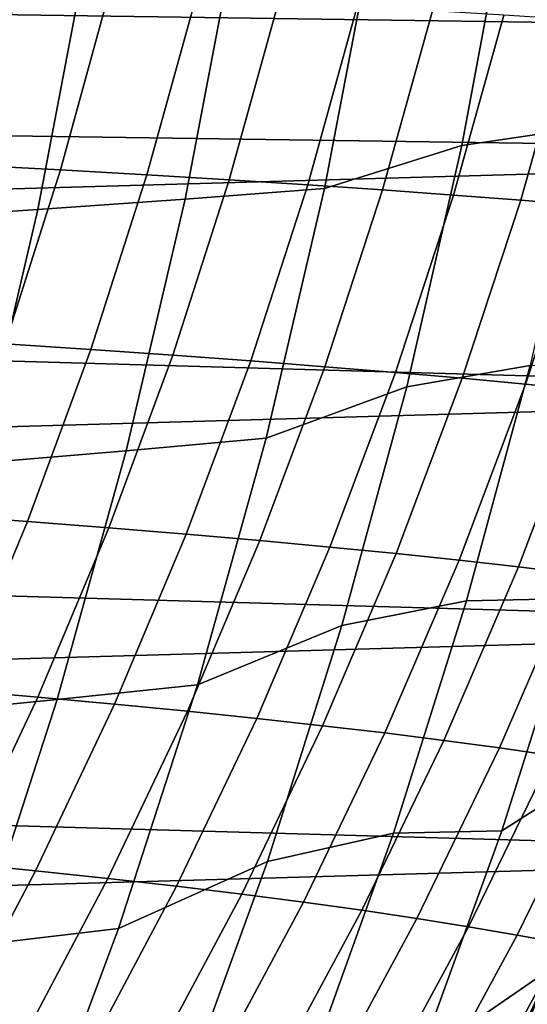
# Model space of a CAD drawing. Header units: metres. Extents: x -166 to 33, y -71 to 34.
# Tile 231 of 256: x 26.99 to 28.82, y -7.52 to -3.97. Entities that reach past the tile are written whole.
import ezdxf

# ---------------------------------------------------------------- set-up
doc = ezdxf.new("R2010")
doc.units = ezdxf.units.M
doc.layers.add('solid_12208131', color=7, linetype='CONTINUOUS')

msp = doc.modelspace()

# ---------------------------------------------------------------- linework, layer by layer
at = {"layer": 'solid_12208131'}
for points in [[(0.290573, -4.470582, 136.199997), (31.03216, -3.594096, 136.199997), (31.212185, -2.70363, 136.199997), (0.06018, -3.591479, 136.199997)], [(30.774506, -4.01032, 136.449997), (0.213965, -3.572897, 136.449997), (0.117929, -3.131644, 136.449997), (30.883003, -3.572325, 136.449997)], [(29.187241, -3.498125, 41.13443), (29.027449, -4.361535, 41.158489), (28.586512, -4.426228, 37.145504), (28.749479, -3.550089, 37.119671)], [(30.653692, -4.444589, 136.449997), (0.322451, -4.010863, 136.449997), (0.213965, -3.572897, 136.449997), (30.774506, -4.01032, 136.449997)], [(28.092327, -4.581264, 33.139172), (28.265272, -3.674918, 33.110382), (28.749479, -3.550089, 37.119671), (28.586512, -4.426228, 37.145504)], [(0.57061, -5.334953, 136.199997), (30.801682, -4.473136, 136.199997), (31.03216, -3.594096, 136.199997), (0.290573, -4.470582, 136.199997)], [(27.590078, -4.619306, 29.138279), (27.76424, -3.705414, 29.107962), (28.265272, -3.674918, 33.110382), (28.092327, -4.581264, 33.139172)], [(27.059341, -4.656953, 25.151533), (27.234709, -3.735598, 25.119761), (27.76424, -3.705414, 29.107962), (27.590078, -4.619306, 29.138279)], [(27.234709, -3.735598, 25.119761), (27.059341, -4.656953, 25.151533), (26.50415, -4.694308, 21.182878), (26.680725, -3.765552, 21.149765)], [(27.141479, -4.514348, 172.278641), (27.315355, -3.879135, 172.310455), (26.987829, -3.863927, 174.08316), (26.815577, -4.496654, 174.049576)], [(27.452538, -4.532129, 170.50798), (27.628012, -3.894418, 170.53804), (27.315355, -3.879135, 172.310455), (27.141479, -4.514348, 172.278641)], [(27.749151, -4.550016, 168.737427), (27.926195, -3.909793, 168.765747), (27.628012, -3.894418, 170.53804), (27.452538, -4.532129, 170.50798)], [(28.031713, -4.568026, 166.966843), (28.210304, -3.925273, 166.993454), (27.926195, -3.909793, 168.765747), (27.749151, -4.550016, 168.737427)], [(28.300619, -4.586178, 165.196091), (28.48073, -3.940875, 165.220993), (28.210304, -3.925273, 166.993454), (28.031713, -4.568026, 166.966843)], [(28.556229, -4.60449, 163.425293), (28.737841, -3.956614, 163.448486), (28.48073, -3.940875, 165.220993), (28.300619, -4.586178, 165.196091)], [(28.798891, -4.62298, 161.654617), (28.981981, -3.972506, 161.676132), (28.737841, -3.956614, 163.448486), (28.556229, -4.60449, 163.425293)], [(29.028954, -4.641665, 159.884277), (29.213499, -3.988567, 159.904129), (28.981981, -3.972506, 161.676132), (28.798891, -4.62298, 161.654617)], [(30.37579, -5.300132, 136.449997), (0.443236, -4.445048, 136.449997), (0.322451, -4.010863, 136.449997), (30.653692, -4.444589, 136.449997)], [(29.027449, -4.361535, 41.158489), (28.832941, -5.217609, 41.187782), (28.388142, -5.29483, 37.176949), (28.586512, -4.426228, 37.145504)], [(27.881832, -5.479384, 33.174206), (28.092327, -4.581264, 33.139172), (28.586512, -4.426228, 37.145504), (28.388142, -5.29483, 37.176949)], [(30.050367, -6.136236, 136.449997), (0.721051, -5.300353, 136.449997), (0.443236, -4.445048, 136.449997), (30.37579, -5.300132, 136.449997)], [(0.899233, -6.181189, 136.199997), (30.521599, -5.337344, 136.199997), (30.801682, -4.473136, 136.199997), (0.57061, -5.334953, 136.199997)], [(26.941422, -5.140725, 172.242081), (27.141479, -4.514348, 172.278641), (26.815577, -4.496654, 174.049576), (26.617388, -5.120583, 174.010971)], [(27.250647, -5.160967, 170.473419), (27.452538, -4.532129, 170.50798), (27.141479, -4.514348, 172.278641), (26.941422, -5.140725, 172.242081)], [(27.545454, -5.181329, 168.704865), (27.749151, -4.550016, 168.737427), (27.452538, -4.532129, 170.50798), (27.250647, -5.160967, 170.473419)], [(27.826239, -5.201832, 166.936264), (28.031713, -4.568026, 166.966843), (27.749151, -4.550016, 168.737427), (27.545454, -5.181329, 168.704865)], [(28.093395, -5.222497, 165.16748), (28.300619, -4.586178, 165.196091), (28.031713, -4.568026, 166.966843), (27.826239, -5.201832, 166.936264)], [(27.378101, -5.524905, 29.17518), (27.590078, -4.619306, 29.138279), (28.092327, -4.581264, 33.139172), (27.881832, -5.479384, 33.174206)], [(28.347281, -5.243342, 163.398621), (28.556229, -4.60449, 163.425293), (28.300619, -4.586178, 165.196091), (28.093395, -5.222497, 165.16748)], [(28.588245, -5.264391, 161.629883), (28.798891, -4.62298, 161.654617), (28.556229, -4.60449, 163.425293), (28.347281, -5.243342, 163.398621)], [(26.8459, -5.569947, 25.190203), (27.059341, -4.656953, 25.151533), (27.590078, -4.619306, 29.138279), (27.378101, -5.524905, 29.17518)], [(28.816633, -5.285662, 159.861465), (29.028954, -4.641665, 159.884277), (28.798891, -4.62298, 161.654617), (28.588245, -5.264391, 161.629883)], [(29.032789, -5.307177, 158.093582), (29.246759, -4.660564, 158.114487), (29.028954, -4.641665, 159.884277), (28.816633, -5.285662, 159.861465)], [(27.059341, -4.656953, 25.151533), (26.8459, -5.569947, 25.190203), (26.289238, -5.614635, 21.223181), (26.50415, -4.694308, 21.182878)], [(27.022562, -5.77965, 170.434464), (27.250647, -5.160967, 170.473419), (26.941422, -5.140725, 172.242081), (26.71541, -5.756989, 172.200851)], [(27.315332, -5.802445, 168.668152), (27.545454, -5.181329, 168.704865), (27.250647, -5.160967, 170.473419), (27.022562, -5.77965, 170.434464)], [(27.594114, -5.825398, 166.901779), (27.826239, -5.201832, 166.936264), (27.545454, -5.181329, 168.704865), (27.315332, -5.802445, 168.668152)], [(27.859295, -5.848531, 165.135208), (28.093395, -5.222497, 165.16748), (27.826239, -5.201832, 166.936264), (27.594114, -5.825398, 166.901779)], [(28.111238, -5.871869, 163.368561), (28.347281, -5.243342, 163.398621), (28.093395, -5.222497, 165.16748), (27.859295, -5.848531, 165.135208)], [(28.350286, -5.895432, 161.602005), (28.588245, -5.264391, 161.629883), (28.347281, -5.243342, 163.398621), (28.111238, -5.871869, 163.368561)], [(28.832941, -5.217609, 41.187782), (28.604004, -6.064889, 41.222256), (28.154663, -6.154396, 37.213959), (28.388142, -5.29483, 37.176949)], [(28.832941, -5.217609, 41.187782), (29.226337, -5.211446, 45.197937), (28.99564, -6.057341, 45.230915), (28.604004, -6.064889, 41.222256)], [(28.576786, -5.919245, 159.835739), (28.816633, -5.285662, 159.861465), (28.588245, -5.264391, 161.629883), (28.350286, -5.895432, 161.602005)], [(29.677811, -6.951823, 136.449997), (1.046403, -6.136241, 136.449997), (0.721051, -5.300353, 136.449997), (30.050367, -6.136236, 136.449997)], [(27.634109, -6.367642, 33.215439), (27.881832, -5.479384, 33.174206), (28.388142, -5.29483, 37.176949), (28.154663, -6.154396, 37.213959)], [(28.79108, -5.943331, 158.069992), (29.032789, -5.307177, 158.093582), (28.816633, -5.285662, 159.861465), (28.576786, -5.919245, 159.835739)], [(28.993515, -5.967712, 156.304947), (29.237061, -5.328956, 156.326416), (29.032789, -5.307177, 158.093582), (28.79108, -5.943331, 158.069992)], [(1.275384, -7.006285, 136.199997), (30.192905, -6.183378, 136.199997), (30.521599, -5.337344, 136.199997), (0.899233, -6.181189, 136.199997)], [(27.128637, -6.420559, 29.218607), (27.378101, -5.524905, 29.17518), (27.881832, -5.479384, 33.174206), (27.634109, -6.367642, 33.215439)], [(26.594707, -6.472917, 25.235714), (26.8459, -5.569947, 25.190203), (27.378101, -5.524905, 29.17518), (27.128637, -6.420559, 29.218607)], [(26.76861, -6.386936, 170.391159), (27.022562, -5.77965, 170.434464), (26.71541, -5.756989, 172.200851), (26.46376, -6.361904, 172.155029)], [(27.059116, -6.412116, 168.62735), (27.315332, -5.802445, 168.668152), (27.022562, -5.77965, 170.434464), (26.76861, -6.386936, 170.391159)], [(27.335669, -6.437471, 166.863449), (27.594114, -5.825398, 166.901779), (27.315332, -5.802445, 168.668152), (27.059116, -6.412116, 168.62735)], [(28.730549, -6.892831, 45.26881), (28.99564, -6.057341, 45.230915), (29.426235, -5.803797, 49.2229), (29.180635, -6.606212, 49.256252)], [(27.598654, -6.463025, 165.09935), (27.859295, -5.848531, 165.135208), (27.594114, -5.825398, 166.901779), (27.335669, -6.437471, 166.863449)], [(27.848434, -6.488805, 163.335129), (28.111238, -5.871869, 163.368561), (27.859295, -5.848531, 165.135208), (27.598654, -6.463025, 165.09935)], [(28.085352, -6.514834, 161.570999), (28.350286, -5.895432, 161.602005), (28.111238, -5.871869, 163.368561), (27.848434, -6.488805, 163.335129)], [(28.309752, -6.54114, 159.807159), (28.576786, -5.919245, 159.835739), (28.350286, -5.895432, 161.602005), (28.085352, -6.514834, 161.570999)], [(28.521975, -6.567746, 158.043793), (28.79108, -5.943331, 158.069992), (28.576786, -5.919245, 159.835739), (28.309752, -6.54114, 159.807159)], [(28.72237, -6.594679, 156.281097), (28.993515, -5.967712, 156.304947), (28.79108, -5.943331, 158.069992), (28.521975, -6.567746, 158.043793)], [(28.91128, -6.621964, 154.519287), (29.184441, -5.992412, 154.540802), (28.993515, -5.967712, 156.304947), (28.72237, -6.594679, 156.281097)], [(28.604004, -6.064889, 41.222256), (28.99564, -6.057341, 45.230915), (28.730549, -6.892831, 45.26881), (28.340925, -6.901916, 41.261871)], [(28.604004, -6.064889, 41.222256), (28.340925, -6.901916, 41.261871), (27.886374, -7.003426, 37.256485), (28.154663, -6.154396, 37.213959)], [(29.25868, -7.745795, 136.449997), (1.418947, -6.95174, 136.449997), (1.046403, -6.136241, 136.449997), (29.677811, -6.951823, 136.449997)], [(27.349483, -7.244402, 33.262814), (27.634109, -6.367642, 33.215439), (28.154663, -6.154396, 37.213959), (27.886374, -7.003426, 37.256485)], [(1.698042, -7.808147, 136.199997), (29.816605, -7.008286, 136.199997), (30.192905, -6.183378, 136.199997), (1.275384, -7.006285, 136.199997)], [(26.842007, -7.30462, 29.268503), (27.128637, -6.420559, 29.218607), (27.634109, -6.367642, 33.215439), (27.349483, -7.244402, 33.262814)], [(26.777426, -7.009224, 168.58255), (27.059116, -6.412116, 168.62735), (26.76861, -6.386936, 170.391159), (26.489407, -6.98171, 170.343628)], [(27.051531, -7.036928, 166.821365), (27.335669, -6.437471, 166.863449), (27.059116, -6.412116, 168.62735), (26.777426, -7.009224, 168.58255)], [(26.306091, -7.364197, 25.288004), (26.594707, -6.472917, 25.235714), (27.128637, -6.420559, 29.218607), (26.842007, -7.30462, 29.268503)], [(27.312107, -7.06485, 165.059967), (27.598654, -6.463025, 165.09935), (27.335669, -6.437471, 166.863449), (27.051531, -7.036928, 166.821365)], [(27.559511, -7.093019, 163.298431), (27.848434, -6.488805, 163.335129), (27.598654, -6.463025, 165.09935), (27.312107, -7.06485, 165.059967)], [(27.794088, -7.12146, 161.536972), (28.085352, -6.514834, 161.570999), (27.848434, -6.488805, 163.335129), (27.559511, -7.093019, 163.298431)], [(28.016182, -7.150204, 159.775772), (28.309752, -6.54114, 159.807159), (28.085352, -6.514834, 161.570999), (27.794088, -7.12146, 161.536972)], [(28.226133, -7.179276, 158.015015), (28.521975, -6.567746, 158.043793), (28.309752, -6.54114, 159.807159), (28.016182, -7.150204, 159.775772)], [(28.424286, -7.208704, 156.254913), (28.72237, -6.594679, 156.281097), (28.521975, -6.567746, 158.043793), (28.226133, -7.179276, 158.015015)], [(28.610985, -7.238517, 154.495651), (28.91128, -6.621964, 154.519287), (28.72237, -6.594679, 156.281097), (28.424286, -7.208704, 156.254913)], [(28.431356, -7.716439, 45.311581), (28.730549, -6.892831, 45.26881), (29.180635, -6.606212, 49.256252), (28.906639, -7.390349, 49.298065)], [(28.786587, -7.268742, 152.737366), (29.089064, -6.649625, 152.758484), (28.91128, -6.621964, 154.519287), (28.610985, -7.238517, 154.495651)], [(28.951447, -7.299406, 150.98024), (29.256077, -6.677689, 150.998856), (29.089064, -6.649625, 152.758484), (28.786587, -7.268742, 152.737366)], [(28.340925, -6.901916, 41.261871), (28.043995, -7.72723, 41.306583), (27.583567, -7.840422, 37.304485), (27.886374, -7.003426, 37.256485)], [(28.340925, -6.901916, 41.261871), (28.730549, -6.892831, 45.26881), (28.431356, -7.716439, 45.311581), (28.043995, -7.72723, 41.306583)], [(28.794245, -8.515811, 136.449997), (1.83813, -7.745797, 136.449997), (1.418947, -6.95174, 136.449997), (29.25868, -7.745795, 136.449997)], [(2.165964, -8.584951, 136.199997), (29.393778, -7.810048, 136.199997), (29.816605, -7.008286, 136.199997), (1.698042, -7.808147, 136.199997)], [(26.742392, -7.622674, 166.775635), (27.051531, -7.036928, 166.821365), (26.777426, -7.009224, 168.58255), (26.470947, -7.592677, 168.533859)], [(27.028275, -8.108027, 33.316277), (27.349483, -7.244402, 33.262814), (27.886374, -7.003426, 37.256485), (27.583567, -7.840422, 37.304485)], [(27.000349, -7.652906, 165.017166), (27.312107, -7.06485, 165.059967), (27.051531, -7.036928, 166.821365), (26.742392, -7.622674, 166.775635)], [(27.245173, -7.683405, 163.25856), (27.559511, -7.093019, 163.298431), (27.312107, -7.06485, 165.059967), (27.000349, -7.652906, 165.017166)], [(28.82865, -7.712405, 49.824062), (29.110533, -7.088832, 50.385719), (29.025211, -7.375584, 50.578453), (28.742395, -7.979934, 50.028435)], [(27.477207, -7.714201, 161.5), (27.794088, -7.12146, 161.536972), (27.559511, -7.093019, 163.298431), (27.245173, -7.683405, 163.25856)], [(27.696795, -7.745323, 159.741669), (28.016182, -7.150204, 159.775772), (27.794088, -7.12146, 161.536972), (27.477207, -7.714201, 161.5)], [(27.904274, -7.776801, 157.983749), (28.226133, -7.179276, 158.015015), (28.016182, -7.150204, 159.775772), (27.696795, -7.745323, 159.741669)], [(28.099991, -7.808664, 156.226471), (28.424286, -7.208704, 156.254913), (28.226133, -7.179276, 158.015015), (27.904274, -7.776801, 157.983749)], [(28.284288, -7.840944, 154.469971), (28.610985, -7.238517, 154.495651), (28.424286, -7.208704, 156.254913), (28.099991, -7.808664, 156.226471)], [(26.518538, -8.175436, 29.324814), (26.842007, -7.30462, 29.268503), (27.349483, -7.244402, 33.262814), (27.028275, -8.108027, 33.316277)], [(28.45752, -7.87367, 152.714432), (28.786587, -7.268742, 152.737366), (28.610985, -7.238517, 154.495651), (28.284288, -7.840944, 154.469971)], [(28.620039, -7.906871, 150.959991), (28.951447, -7.299406, 150.98024), (28.786587, -7.268742, 152.737366), (28.45752, -7.87367, 152.714432)], [(28.906639, -7.390349, 49.298065), (28.958149, -7.275893, 49.402687), (28.911531, -7.450608, 49.624477), (28.59939, -8.113403, 49.062279)], [(28.772203, -7.940578, 149.206802), (29.105921, -7.330538, 149.224396), (28.951447, -7.299406, 150.98024), (28.620039, -7.906871, 150.959991)], [(28.914364, -7.974822, 147.455017), (29.250364, -7.362164, 147.469986), (29.105921, -7.330538, 149.224396), (28.772203, -7.940578, 149.206802)], [(28.431356, -7.716439, 45.311581), (28.906639, -7.390349, 49.298065), (28.714863, -7.804404, 48.931286)], [(28.714863, -7.804404, 48.931286), (28.906639, -7.390349, 49.298065), (28.59939, -8.113403, 49.062279)], [(28.742395, -7.979934, 50.028435), (29.025211, -7.375584, 50.578453), (28.936497, -7.668548, 50.774033), (28.653004, -8.254045, 50.235806)], [(28.844595, -7.968601, 50.970619), (29.103333, -7.421138, 51.505947), (29.009941, -7.746294, 51.689606), (28.74975, -8.276417, 51.166523)], [(28.59939, -8.113403, 49.062279), (28.911531, -7.450608, 49.624477), (28.82865, -7.712405, 49.824062), (28.516359, -8.355184, 49.272842)]]:
    msp.add_3dface(points, dxfattribs=at)

doc.saveas('drawing.dxf')
